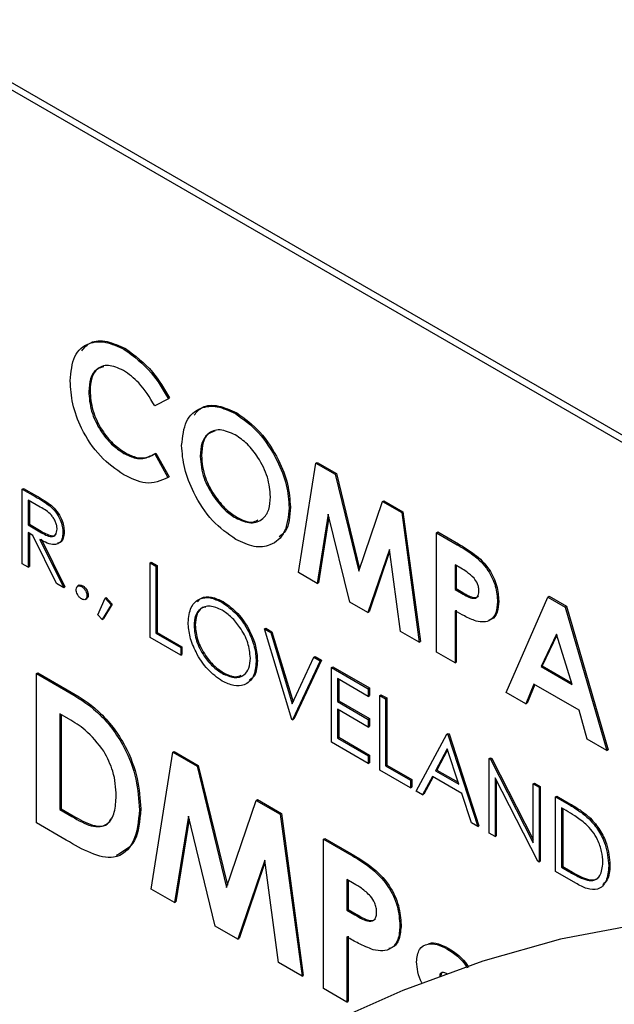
# Model space of a CAD drawing. Header units: inches. Extents: x 0.6 to 33.8, y 0 to 21.7.
# Tile 166 of 172: x 29.3303 to 29.415, y 18.3045 to 18.4446. Entities that reach past the tile are written whole.
import ezdxf

# ---------------------------------------------------------------- set-up
doc = ezdxf.new("R2010")
doc.units = ezdxf.units.IN
doc.header["$MEASUREMENT"] = 0

msp = doc.modelspace()

# ---------------------------------------------------------------- linework, layer by layer
at = {"color": 7, "linetype": 'Continuous'}
for p, q in [((29.49881, 18.33667), (29.11344, 18.55914)), ((29.49969, 18.33718), (29.11432, 18.55965)), ((29.34521, 18.39768), (29.34538, 18.39778)), ((29.34016, 18.39168), (29.34034, 18.39178)), ((29.35149, 18.39066), (29.34955, 18.38964)), ((29.35149, 18.39066), (29.35167, 18.39076)), ((29.36106, 18.38853), (29.36124, 18.38863)), ((29.34515, 18.38288), (29.34533, 18.38298)), ((29.34955, 18.38281), (29.34973, 18.38291)), ((29.34955, 18.38281), (29.35143, 18.37945)), ((29.34973, 18.38291), (29.35161, 18.37955)), ((29.35602, 18.38246), (29.3562, 18.38256)), ((29.37, 18.36592), (29.37249, 18.38149)), ((29.37249, 18.38149), (29.37266, 18.38159)), ((29.37249, 18.38149), (29.37523, 18.37991)), ((29.37266, 18.38159), (29.37541, 18.38001)), ((29.37523, 18.37991), (29.37541, 18.38001)), ((29.37523, 18.37991), (29.37859, 18.3661)), ((29.37541, 18.38001), (29.37871, 18.36645)), ((29.35143, 18.37945), (29.35161, 18.37955)), ((29.3307, 18.3778), (29.33088, 18.3779)), ((29.3307, 18.3778), (29.33255, 18.37674)), ((29.3307, 18.36717), (29.3307, 18.3778)), ((29.33088, 18.3779), (29.33272, 18.37684)), ((29.33255, 18.37674), (29.33272, 18.37684)), ((29.35784, 18.37686), (29.35801, 18.37697)), ((29.33326, 18.37524), (29.33153, 18.37623)), ((29.33153, 18.37623), (29.33153, 18.37269)), ((29.33171, 18.37613), (29.33171, 18.37279)), ((29.33463, 18.37539), (29.33481, 18.37549)), ((29.37859, 18.3661), (29.38198, 18.37601)), ((29.38198, 18.37601), (29.38216, 18.37611)), ((29.38198, 18.37601), (29.3847, 18.37444)), ((29.38216, 18.37611), (29.38487, 18.37455)), ((29.36868, 18.37513), (29.36886, 18.37524)), ((29.37425, 18.37421), (29.37268, 18.36437)), ((29.3773, 18.3617), (29.37425, 18.37421)), ((29.3847, 18.37444), (29.38487, 18.37455)), ((29.3847, 18.37444), (29.38719, 18.35599)), ((29.38487, 18.37455), (29.38736, 18.3561)), ((29.33153, 18.37269), (29.33171, 18.37279)), ((29.33153, 18.37269), (29.33321, 18.3717)), ((29.33171, 18.37279), (29.33339, 18.3718)), ((29.36107, 18.37369), (29.36125, 18.37379)), ((29.37435, 18.37381), (29.37286, 18.36447)), ((29.3322, 18.37121), (29.33153, 18.3716)), ((29.33153, 18.3716), (29.33153, 18.36669)), ((29.33171, 18.3715), (29.33171, 18.36679)), ((29.33558, 18.36435), (29.3322, 18.37121)), ((29.33321, 18.3717), (29.33339, 18.3718)), ((29.33649, 18.37162), (29.33666, 18.37172)), ((29.38964, 18.37159), (29.38982, 18.37169)), ((29.38964, 18.37159), (29.39259, 18.36988)), ((29.38964, 18.35458), (29.38964, 18.37159)), ((29.38982, 18.37169), (29.39277, 18.36999)), ((29.33322, 18.37062), (29.3366, 18.36376)), ((29.3334, 18.37072), (29.33678, 18.36386)), ((29.39259, 18.36988), (29.39277, 18.36999)), ((29.38294, 18.36919), (29.37987, 18.36022)), ((29.38298, 18.36889), (29.38005, 18.36032)), ((29.38451, 18.35754), (29.38294, 18.36919)), ((29.33153, 18.36669), (29.3307, 18.36717)), ((29.34888, 18.36731), (29.34906, 18.36741)), ((29.34888, 18.36731), (29.34971, 18.36683)), ((29.34888, 18.35667), (29.34888, 18.36731)), ((29.34906, 18.36741), (29.34988, 18.36693)), ((29.39312, 18.36653), (29.39229, 18.36701)), ((29.39229, 18.36701), (29.39229, 18.36352)), ((29.33153, 18.36669), (29.33171, 18.36679)), ((29.34971, 18.36683), (29.34988, 18.36693)), ((29.34971, 18.36683), (29.34971, 18.35729)), ((29.34988, 18.36693), (29.34988, 18.35739)), ((29.37268, 18.36437), (29.37, 18.36592)), ((29.39246, 18.36691), (29.39246, 18.36362)), ((29.3366, 18.36376), (29.33558, 18.36435)), ((29.37268, 18.36437), (29.37286, 18.36447)), ((29.3366, 18.36376), (29.33678, 18.36386)), ((29.3388, 18.3641), (29.33858, 18.36397)), ((29.33914, 18.36393), (29.33932, 18.36403)), ((29.39229, 18.36352), (29.39246, 18.36362)), ((29.39229, 18.36352), (29.39322, 18.36298)), ((29.39246, 18.36362), (29.3934, 18.36308)), ((29.39322, 18.36298), (29.3934, 18.36308)), ((29.33966, 18.36209), (29.33988, 18.36222)), ((29.33991, 18.3626), (29.34009, 18.3627)), ((29.34144, 18.35991), (29.34249, 18.36227)), ((29.34351, 18.36141), (29.34224, 18.35935)), ((29.34249, 18.36227), (29.34266, 18.36237)), ((29.34249, 18.36227), (29.34333, 18.36131)), ((29.34266, 18.36237), (29.34351, 18.36141)), ((29.34333, 18.36131), (29.34351, 18.36141)), ((29.35909, 18.36168), (29.35927, 18.36179)), ((29.37987, 18.36022), (29.3773, 18.3617)), ((29.39833, 18.36174), (29.39851, 18.36184)), ((29.39956, 18.34885), (29.40551, 18.36243)), ((29.40551, 18.36243), (29.40569, 18.36253)), ((29.40551, 18.36243), (29.40796, 18.36101)), ((29.40569, 18.36253), (29.40814, 18.36111)), ((29.34333, 18.36131), (29.34206, 18.35925)), ((29.37987, 18.36022), (29.38005, 18.36032)), ((29.39229, 18.36047), (29.39229, 18.35305)), ((29.39246, 18.36057), (29.39246, 18.35315)), ((29.40796, 18.36101), (29.40814, 18.36111)), ((29.40796, 18.36101), (29.41391, 18.34057)), ((29.40814, 18.36111), (29.41409, 18.34067)), ((29.34206, 18.35925), (29.34144, 18.35991)), ((29.34206, 18.35925), (29.34224, 18.35935)), ((29.34971, 18.35729), (29.34988, 18.35739)), ((29.34971, 18.35729), (29.35325, 18.35524)), ((29.34988, 18.35739), (29.35343, 18.35534)), ((29.35514, 18.35834), (29.35531, 18.35844)), ((29.36517, 18.3579), (29.36535, 18.358)), ((29.36517, 18.3579), (29.36606, 18.35739)), ((29.36907, 18.34502), (29.36517, 18.3579)), ((29.36535, 18.358), (29.36623, 18.35749)), ((29.36606, 18.35739), (29.36623, 18.35749)), ((29.36606, 18.35739), (29.36912, 18.34724)), ((29.36623, 18.35749), (29.36925, 18.34751)), ((29.38719, 18.35599), (29.38451, 18.35754)), ((29.35325, 18.35415), (29.34888, 18.35667)), ((29.38719, 18.35599), (29.38736, 18.3561)), ((29.40673, 18.35716), (29.40453, 18.35253)), ((29.40678, 18.35699), (29.4047, 18.35263)), ((29.40894, 18.34998), (29.40673, 18.35716)), ((29.35325, 18.35524), (29.35343, 18.35534)), ((29.35325, 18.35524), (29.35325, 18.35415)), ((29.35343, 18.35534), (29.35343, 18.35425)), ((29.39229, 18.35305), (29.38964, 18.35458)), ((29.35325, 18.35415), (29.35343, 18.35425)), ((29.36399, 18.35327), (29.36417, 18.35337)), ((29.36912, 18.34724), (29.37219, 18.35385)), ((29.37308, 18.35334), (29.36918, 18.34495)), ((29.37326, 18.35344), (29.36936, 18.34506)), ((29.37219, 18.35385), (29.37237, 18.35395)), ((29.37219, 18.35385), (29.37308, 18.35334)), ((29.37237, 18.35395), (29.37326, 18.35344)), ((29.37308, 18.35334), (29.37326, 18.35344)), ((29.39229, 18.35305), (29.39246, 18.35315)), ((29.33274, 18.35153), (29.33291, 18.35164)), ((29.33291, 18.35164), (29.33708, 18.34923)), ((29.35913, 18.35157), (29.35931, 18.35168)), ((29.37473, 18.35238), (29.37491, 18.35248)), ((29.37473, 18.35238), (29.37993, 18.34938)), ((29.37473, 18.34175), (29.37473, 18.35238)), ((29.37491, 18.35248), (29.3801, 18.34949)), ((29.40453, 18.35253), (29.4047, 18.35263)), ((29.40453, 18.35253), (29.40894, 18.34998)), ((29.4047, 18.35263), (29.40887, 18.35023)), ((29.33274, 18.35153), (29.3369, 18.34913)), ((29.33274, 18.33027), (29.33274, 18.35153)), ((29.37993, 18.34829), (29.37556, 18.35081)), ((29.37556, 18.35081), (29.37556, 18.34754)), ((29.37573, 18.35071), (29.37573, 18.34765)), ((29.3369, 18.34913), (29.33708, 18.34923)), ((29.37993, 18.34938), (29.3801, 18.34949)), ((29.37993, 18.34938), (29.37993, 18.34829)), ((29.3801, 18.34949), (29.3801, 18.3484)), ((29.40238, 18.34722), (29.39956, 18.34885)), ((29.40352, 18.35005), (29.40238, 18.34722)), ((29.40363, 18.34999), (29.40256, 18.34733)), ((29.40994, 18.34635), (29.40352, 18.35005)), ((29.37556, 18.34754), (29.37573, 18.34765)), ((29.37556, 18.34754), (29.37993, 18.34502)), ((29.37573, 18.34765), (29.3801, 18.34512)), ((29.37993, 18.34829), (29.3801, 18.3484)), ((29.38158, 18.34843), (29.38175, 18.34853)), ((29.38158, 18.34843), (29.3824, 18.34795)), ((29.38158, 18.3378), (29.38158, 18.34843)), ((29.38175, 18.34853), (29.38258, 18.34806)), ((29.3824, 18.34795), (29.38258, 18.34806)), ((29.3824, 18.34795), (29.3824, 18.33841)), ((29.38258, 18.34806), (29.38258, 18.33851)), ((29.37993, 18.34393), (29.37556, 18.34645)), ((29.37556, 18.34645), (29.37556, 18.34236)), ((29.37573, 18.34635), (29.37573, 18.34247)), ((29.40238, 18.34722), (29.40256, 18.34733)), ((29.41109, 18.3422), (29.40994, 18.34635)), ((29.3373, 18.34508), (29.33604, 18.34581)), ((29.33604, 18.34581), (29.33604, 18.33218)), ((29.33622, 18.34571), (29.33622, 18.33228)), ((29.36918, 18.34495), (29.36907, 18.34502)), ((29.36918, 18.34495), (29.36936, 18.34506)), ((29.37993, 18.34502), (29.3801, 18.34512)), ((29.37993, 18.34502), (29.37993, 18.34393)), ((29.3801, 18.34512), (29.3801, 18.34403)), ((29.37993, 18.34393), (29.3801, 18.34403)), ((29.37556, 18.34236), (29.37573, 18.34247)), ((29.37556, 18.34236), (29.37993, 18.33984)), ((29.37573, 18.34247), (29.3801, 18.33994)), ((29.38677, 18.3348), (29.39114, 18.34291)), ((29.39114, 18.34291), (29.39132, 18.34301)), ((29.39114, 18.34291), (29.39126, 18.34284)), ((29.39126, 18.34284), (29.39143, 18.34294)), ((29.39126, 18.34284), (29.39551, 18.32976)), ((29.39132, 18.34301), (29.39143, 18.34294)), ((29.39143, 18.34294), (29.39568, 18.32986)), ((29.41391, 18.34057), (29.41109, 18.3422)), ((29.35214, 18.34033), (29.35231, 18.34044)), ((29.35231, 18.34044), (29.35574, 18.33846)), ((29.37993, 18.33875), (29.37473, 18.34175)), ((29.39119, 18.34081), (29.38952, 18.33771)), ((29.39123, 18.34067), (29.3897, 18.33781)), ((29.39281, 18.33581), (29.39119, 18.34081)), ((29.41391, 18.34057), (29.41409, 18.34067)), ((29.34903, 18.32087), (29.35214, 18.34033)), ((29.35214, 18.34033), (29.35557, 18.33835)), ((29.37993, 18.33984), (29.3801, 18.33994)), ((29.37993, 18.33984), (29.37993, 18.33875)), ((29.3801, 18.33994), (29.3801, 18.33885)), ((29.39716, 18.33944), (29.39734, 18.33954)), ((29.39716, 18.3288), (29.39716, 18.33944)), ((29.39716, 18.33944), (29.39733, 18.33934)), ((29.39733, 18.33934), (29.39751, 18.33944)), ((29.39733, 18.33934), (29.40342, 18.32746)), ((29.39734, 18.33954), (29.39751, 18.33944)), ((29.39751, 18.33944), (29.40342, 18.3279)), ((29.35557, 18.33835), (29.35574, 18.33846)), ((29.35557, 18.33835), (29.35977, 18.3211)), ((29.35574, 18.33846), (29.35989, 18.32144)), ((29.37993, 18.33875), (29.3801, 18.33885)), ((29.38595, 18.33528), (29.38158, 18.3378)), ((29.3824, 18.33841), (29.38258, 18.33851)), ((29.3824, 18.33841), (29.38595, 18.33637)), ((29.38258, 18.33851), (29.38612, 18.33647)), ((29.38952, 18.33771), (29.3897, 18.33781)), ((29.38952, 18.33771), (29.39281, 18.33581)), ((29.3897, 18.33781), (29.39273, 18.33606)), ((29.38595, 18.33637), (29.38612, 18.33647)), ((29.38595, 18.33637), (29.38595, 18.33528)), ((29.38612, 18.33647), (29.38612, 18.33538)), ((29.38907, 18.33688), (29.38767, 18.33428)), ((29.38917, 18.33683), (29.38785, 18.33438)), ((29.39325, 18.33447), (29.38907, 18.33688)), ((29.40405, 18.32482), (29.39799, 18.33668)), ((29.39799, 18.33668), (29.39799, 18.32833)), ((29.39816, 18.33633), (29.39816, 18.32843)), ((29.38595, 18.33528), (29.38612, 18.33538)), ((29.38767, 18.33428), (29.38677, 18.3348)), ((29.40342, 18.33582), (29.40359, 18.33593)), ((29.40342, 18.32746), (29.40342, 18.33582)), ((29.40342, 18.33582), (29.40424, 18.33535)), ((29.40359, 18.33593), (29.40442, 18.33545)), ((29.40424, 18.33535), (29.40442, 18.33545)), ((29.40424, 18.33535), (29.40424, 18.32471)), ((29.40442, 18.33545), (29.40442, 18.32482)), ((29.35977, 18.3211), (29.364, 18.33349)), ((29.364, 18.33349), (29.36418, 18.33359)), ((29.364, 18.33349), (29.3674, 18.33152)), ((29.36418, 18.33359), (29.36757, 18.33163)), ((29.38767, 18.33428), (29.38785, 18.33438)), ((29.39461, 18.33028), (29.39325, 18.33447)), ((29.4066, 18.33398), (29.40678, 18.33409)), ((29.4066, 18.32335), (29.4066, 18.33398)), ((29.4066, 18.33398), (29.40846, 18.33291)), ((29.40678, 18.33409), (29.40864, 18.33301)), ((29.33604, 18.33218), (29.33622, 18.33228)), ((29.33604, 18.33218), (29.33777, 18.33118)), ((29.33622, 18.33228), (29.33795, 18.33128)), ((29.34737, 18.33215), (29.34755, 18.33226)), ((29.40808, 18.33204), (29.40743, 18.33242)), ((29.40743, 18.33242), (29.40743, 18.32397)), ((29.40761, 18.33231), (29.40761, 18.32407)), ((29.40846, 18.33291), (29.40864, 18.33301)), ((29.33777, 18.33118), (29.33795, 18.33128)), ((29.35434, 18.33123), (29.35238, 18.31893)), ((29.35444, 18.33083), (29.35255, 18.31903)), ((29.35815, 18.3156), (29.35434, 18.33123)), ((29.3674, 18.33152), (29.36757, 18.33163)), ((29.3674, 18.33152), (29.37051, 18.30846)), ((29.36757, 18.33163), (29.37069, 18.30857)), ((29.41138, 18.33084), (29.41156, 18.33094)), ((29.33696, 18.32783), (29.33274, 18.33027)), ((29.39551, 18.32976), (29.39461, 18.33028)), ((29.39551, 18.32976), (29.39568, 18.32986)), ((29.37358, 18.32796), (29.37376, 18.32806)), ((29.37358, 18.32796), (29.37727, 18.32583)), ((29.37358, 18.30669), (29.37358, 18.32796)), ((29.37376, 18.32806), (29.37744, 18.32593)), ((29.39799, 18.32833), (29.39716, 18.3288)), ((29.39799, 18.32833), (29.39816, 18.32843)), ((29.3652, 18.32496), (29.36137, 18.31374)), ((29.36716, 18.31039), (29.3652, 18.32496)), ((29.37727, 18.32583), (29.37744, 18.32593)), ((29.36524, 18.32466), (29.36155, 18.31384)), ((29.40424, 18.32471), (29.40405, 18.32482)), ((29.40424, 18.32471), (29.40442, 18.32482)), ((29.40743, 18.32397), (29.40761, 18.32407)), ((29.40743, 18.32397), (29.40849, 18.32336)), ((29.40761, 18.32407), (29.40866, 18.32346)), ((29.41416, 18.32417), (29.41433, 18.32427)), ((29.37792, 18.32163), (29.37688, 18.32223)), ((29.37688, 18.32223), (29.37688, 18.31787)), ((29.40946, 18.3217), (29.4066, 18.32335)), ((29.40849, 18.32336), (29.40866, 18.32346)), ((29.41112, 18.32211), (29.41129, 18.32221)), ((29.35238, 18.31893), (29.34903, 18.32087)), ((29.37706, 18.32213), (29.37706, 18.31797)), ((29.35238, 18.31893), (29.35255, 18.31903)), ((29.37688, 18.31787), (29.37706, 18.31797)), ((29.37706, 18.31797), (29.37823, 18.3173)), ((29.37688, 18.31787), (29.37805, 18.31719)), ((29.37805, 18.31719), (29.37823, 18.3173)), ((29.36137, 18.31374), (29.35815, 18.3156)), ((29.38444, 18.31565), (29.38462, 18.31575)), ((29.36137, 18.31374), (29.36155, 18.31384)), ((29.37688, 18.31405), (29.37688, 18.30478)), ((29.37706, 18.31415), (29.37706, 18.30489)), ((29.39114, 18.31237), (29.39132, 18.31247)), ((29.37051, 18.30846), (29.36716, 18.31039)), ((29.37051, 18.30846), (29.37069, 18.30857)), ((29.39011, 18.30847), (29.39028, 18.30857)), ((29.39037, 18.30891), (29.39028, 18.30857)), ((29.37688, 18.30478), (29.37358, 18.30669)), ((29.37688, 18.30478), (29.37706, 18.30489))]:
    msp.add_line(p, q, dxfattribs=at)
at = {"color": 7, "linetype": 'Continuous', "flags": 128}
msp.add_lwpolyline([(29.3742, 18.30168), (29.36521, 18.29672), (29.35868, 18.29201), (29.3552, 18.28796), (29.35507, 18.28493), (29.35831, 18.28318), (29.36463, 18.28289), (29.37347, 18.28407), (29.38403, 18.28661), (29.39539, 18.29029), (29.40654, 18.29479), (29.41647, 18.2997), (29.42432, 18.30459), (29.42938, 18.30903), (29.4312, 18.31261), (29.42963, 18.31502), (29.42479, 18.31605), (29.41713, 18.3156), (29.40732, 18.31372), (29.39623, 18.31058), (29.38486, 18.30644), (29.3742, 18.30168)], dxfattribs=at)
at = {"color": 7, "linetype": 'Continuous'}
for points, knots in [([(29.33752, 18.3932), (29.33763, 18.39445), (29.33787, 18.39696), (29.33996, 18.39869), (29.34253, 18.39892), (29.34431, 18.39809), (29.34521, 18.39768)], [0, 0, 0, 0, 0.279811, 0.559029, 0.779559, 1, 1, 1, 1]), ([(29.33918, 18.39749), (29.33956, 18.39793), (29.34044, 18.39894), (29.34273, 18.39899), (29.3445, 18.39818), (29.34538, 18.39778)], [0, 0, 0, 0, 0.277136, 0.638641, 1, 1, 1, 1]), ([(29.34521, 18.39768), (29.34656, 18.39669), (29.34898, 18.39492), (29.35072, 18.39196), (29.35149, 18.39066)], [0, 0, 0, 0, 0.559027, 1, 1, 1, 1]), ([(29.34538, 18.39778), (29.34674, 18.39679), (29.34916, 18.39502), (29.3509, 18.39207), (29.35167, 18.39076)], [0, 0, 0, 0, 0.559027, 1, 1, 1, 1]), ([(29.3451, 18.39468), (29.34436, 18.39501), (29.34288, 18.39567), (29.34126, 18.39499), (29.3403, 18.39362), (29.34021, 18.39233), (29.34016, 18.39168)], [0, 0, 0, 0, 0.279531, 0.559156, 0.779443, 1, 1, 1, 1]), ([(29.34232, 18.3952), (29.342, 18.39512), (29.34121, 18.39494), (29.34049, 18.39369), (29.34039, 18.39242), (29.34034, 18.39178)], [0, 0, 0, 0, 0.248161, 0.623851, 1, 1, 1, 1]), ([(29.34955, 18.38964), (29.34884, 18.39082), (29.34757, 18.39293), (29.34586, 18.39415), (29.3451, 18.39468)], [0, 0, 0, 0, 0.560031, 1, 1, 1, 1]), ([(29.34516, 18.37982), (29.34402, 18.38061), (29.34172, 18.3822), (29.33914, 18.38611), (29.33771, 18.38997), (29.33758, 18.39212), (29.33752, 18.3932)], [0, 0, 0, 0, 0.279829, 0.559129, 0.779366, 1, 1, 1, 1]), ([(29.34016, 18.39168), (29.34023, 18.39077), (29.34037, 18.38895), (29.34168, 18.38619), (29.34338, 18.38408), (29.34456, 18.38328), (29.34515, 18.38288)], [0, 0, 0, 0, 0.280046, 0.55923, 0.779527, 1, 1, 1, 1]), ([(29.34034, 18.39178), (29.34041, 18.39087), (29.34055, 18.38906), (29.34186, 18.3863), (29.34356, 18.38418), (29.34474, 18.38338), (29.34533, 18.38298)], [0, 0, 0, 0, 0.280046, 0.55923, 0.779527, 1, 1, 1, 1]), ([(29.35338, 18.38402), (29.35352, 18.38525), (29.35379, 18.38771), (29.35585, 18.38946), (29.35839, 18.38976), (29.36017, 18.38894), (29.36106, 18.38853)], [0, 0, 0, 0, 0.279638, 0.559214, 0.779667, 1, 1, 1, 1]), ([(29.35515, 18.38832), (29.3555, 18.38874), (29.35636, 18.38973), (29.35859, 18.38983), (29.36035, 18.38903), (29.36124, 18.38863)], [0, 0, 0, 0, 0.266479, 0.63334, 1, 1, 1, 1]), ([(29.36106, 18.38853), (29.36219, 18.38771), (29.36447, 18.38607), (29.36694, 18.38216), (29.36846, 18.37835), (29.36861, 18.37621), (29.36868, 18.37513)], [0, 0, 0, 0, 0.279367, 0.559189, 0.779515, 1, 1, 1, 1]), ([(29.36124, 18.38863), (29.36237, 18.38781), (29.36464, 18.38617), (29.36712, 18.38227), (29.36864, 18.37846), (29.36878, 18.37631), (29.36886, 18.37524)], [0, 0, 0, 0, 0.279367, 0.559189, 0.779515, 1, 1, 1, 1]), ([(29.36102, 18.3855), (29.36027, 18.38583), (29.35877, 18.3865), (29.35711, 18.38584), (29.35615, 18.38442), (29.35607, 18.38311), (29.35602, 18.38246)], [0, 0, 0, 0, 0.279587, 0.559106, 0.779351, 1, 1, 1, 1]), ([(29.35816, 18.38602), (29.35785, 18.38595), (29.35706, 18.38577), (29.35634, 18.38449), (29.35625, 18.3832), (29.3562, 18.38256)], [0, 0, 0, 0, 0.242255, 0.62078, 1, 1, 1, 1]), ([(29.36603, 18.3767), (29.36595, 18.37761), (29.36579, 18.37944), (29.36443, 18.38215), (29.36278, 18.3843), (29.36161, 18.3851), (29.36102, 18.3855)], [0, 0, 0, 0, 0.279749, 0.559458, 0.779663, 1, 1, 1, 1]), ([(29.36108, 18.37063), (29.35994, 18.37143), (29.35765, 18.37304), (29.35515, 18.37696), (29.35362, 18.38078), (29.35346, 18.38294), (29.35338, 18.38402)], [0, 0, 0, 0, 0.279624, 0.55918, 0.779559, 1, 1, 1, 1]), ([(29.34515, 18.38288), (29.34573, 18.3826), (29.34667, 18.38213), (29.34787, 18.38212), (29.34876, 18.38237), (29.34929, 18.38266), (29.34955, 18.38281)], [0, 0, 0, 0, 0.339413, 0.559372, 0.779616, 1, 1, 1, 1]), ([(29.34533, 18.38298), (29.3459, 18.3827), (29.34685, 18.38223), (29.34805, 18.38222), (29.34894, 18.38247), (29.34947, 18.38277), (29.34973, 18.38291)], [0, 0, 0, 0, 0.339413, 0.559372, 0.779616, 1, 1, 1, 1]), ([(29.35602, 18.38246), (29.35611, 18.38141), (29.35627, 18.37955), (29.35736, 18.37769), (29.35784, 18.37686)], [0, 0, 0, 0, 0.559408, 1, 1, 1, 1]), ([(29.3562, 18.38256), (29.35629, 18.38152), (29.35644, 18.37965), (29.35753, 18.37779), (29.35801, 18.37697)], [0, 0, 0, 0, 0.559408, 1, 1, 1, 1]), ([(29.35143, 18.37945), (29.35042, 18.37898), (29.34862, 18.37815), (29.34622, 18.37931), (29.34516, 18.37982)], [0, 0, 0, 0, 0.559814, 1, 1, 1, 1]), ([(29.33272, 18.37684), (29.33311, 18.37661), (29.33381, 18.37621), (29.3345, 18.37571), (29.33481, 18.37549)], [0, 0, 0, 0, 0.56024, 1, 1, 1, 1]), ([(29.35784, 18.37686), (29.35839, 18.37612), (29.35938, 18.3748), (29.36055, 18.37403), (29.36107, 18.37369)], [0, 0, 0, 0, 0.55937, 1, 1, 1, 1]), ([(29.35801, 18.37697), (29.35857, 18.37622), (29.35955, 18.3749), (29.36073, 18.37413), (29.36125, 18.37379)], [0, 0, 0, 0, 0.55937, 1, 1, 1, 1]), ([(29.33255, 18.37674), (29.33294, 18.37651), (29.33363, 18.37611), (29.33433, 18.37561), (29.33463, 18.37539)], [0, 0, 0, 0, 0.56024, 1, 1, 1, 1]), ([(29.33481, 18.37549), (29.3351, 18.37521), (29.33567, 18.37466), (29.33628, 18.37359), (29.33662, 18.37257), (29.33665, 18.372), (29.33666, 18.37172)], [0, 0, 0, 0, 0.279797, 0.5595, 0.779626, 1, 1, 1, 1]), ([(29.36107, 18.37369), (29.36181, 18.37336), (29.3633, 18.37271), (29.36492, 18.37339), (29.3659, 18.37476), (29.36599, 18.37605), (29.36603, 18.3767)], [0, 0, 0, 0, 0.279464, 0.559182, 0.77947, 1, 1, 1, 1]), ([(29.33566, 18.3721), (29.33565, 18.37226), (29.33563, 18.37258), (29.33545, 18.37311), (29.33519, 18.37362), (29.33451, 18.37453), (29.33381, 18.37492), (29.33326, 18.37524)], [0, 0, 0, 0, 0.125307, 0.250617, 0.375954, 0.501281, 1, 1, 1, 1]), ([(29.33463, 18.37539), (29.33492, 18.37511), (29.3355, 18.37455), (29.33611, 18.37349), (29.33644, 18.37247), (29.33647, 18.3719), (29.33649, 18.37162)], [0, 0, 0, 0, 0.279797, 0.5595, 0.779626, 1, 1, 1, 1]), ([(29.36868, 18.37513), (29.36855, 18.3739), (29.3683, 18.37143), (29.36624, 18.36972), (29.36374, 18.36936), (29.36197, 18.37021), (29.36108, 18.37063)], [0, 0, 0, 0, 0.279669, 0.559362, 0.779622, 1, 1, 1, 1]), ([(29.36886, 18.37524), (29.36878, 18.37393), (29.36868, 18.37205), (29.3676, 18.37125), (29.36727, 18.37101)], [0, 0, 0, 0, 0.692556, 1, 1, 1, 1]), ([(29.36125, 18.37379), (29.36201, 18.37341), (29.36316, 18.37285), (29.36397, 18.37326), (29.36424, 18.3734)], [0, 0, 0, 0, 0.6689947, 1, 1, 1, 1]), ([(29.33321, 18.3717), (29.33378, 18.37138), (29.33449, 18.37097), (29.33519, 18.37109), (29.33555, 18.37136), (29.33562, 18.3718), (29.33566, 18.3721)], [0, 0, 0, 0, 0.499827, 0.625498, 0.751208, 1, 1, 1, 1]), ([(29.33649, 18.37162), (29.33646, 18.3713), (29.33641, 18.37065), (29.33596, 18.37002), (29.33492, 18.36973), (29.33392, 18.37025), (29.33322, 18.37062)], [0, 0, 0, 0, 0.18712, 0.373979, 0.560911, 1, 1, 1, 1]), ([(29.33339, 18.3718), (29.33395, 18.37148), (29.33465, 18.37109), (29.33534, 18.37117), (29.33548, 18.37131), (29.33554, 18.37136)], [0, 0, 0, 0, 0.699875, 0.875843, 1, 1, 1, 1]), ([(29.33666, 18.37172), (29.33664, 18.3714), (29.33659, 18.37076), (29.33622, 18.37018), (29.33585, 18.37011), (29.33572, 18.37008)], [0, 0, 0, 0, 0.394782, 0.789012, 1, 1, 1, 1]), ([(29.39259, 18.36988), (29.39335, 18.36944), (29.39487, 18.36855), (29.39697, 18.36654), (29.39818, 18.36391), (29.39828, 18.36246), (29.39833, 18.36174)], [0, 0, 0, 0, 0.281822, 0.5602, 0.779681, 1, 1, 1, 1]), ([(29.39277, 18.36999), (29.39353, 18.36954), (29.39504, 18.36865), (29.39715, 18.36665), (29.39835, 18.36401), (29.39846, 18.36257), (29.39851, 18.36184)], [0, 0, 0, 0, 0.281822, 0.5602, 0.779681, 1, 1, 1, 1]), ([(29.39499, 18.36511), (29.39465, 18.36543), (29.39404, 18.366), (29.3934, 18.36637), (29.39312, 18.36653)], [0, 0, 0, 0, 0.558526, 1, 1, 1, 1]), ([(29.39569, 18.36327), (29.39568, 18.36344), (29.39566, 18.36377), (29.39547, 18.36443), (29.39517, 18.36485), (29.39499, 18.36511)], [0, 0, 0, 0, 0.281139, 0.561695, 1, 1, 1, 1]), ([(29.33838, 18.36349), (29.33839, 18.36361), (29.33842, 18.36386), (29.33862, 18.36403), (29.33888, 18.36406), (29.33905, 18.36397), (29.33914, 18.36393)], [0, 0, 0, 0, 0.279576, 0.559284, 0.779552, 1, 1, 1, 1]), ([(29.33914, 18.36216), (29.33903, 18.36224), (29.3388, 18.3624), (29.33855, 18.36279), (29.3384, 18.36317), (29.33838, 18.36338), (29.33838, 18.36349)], [0, 0, 0, 0, 0.279581, 0.559143, 0.779575, 1, 1, 1, 1]), ([(29.33879, 18.36408), (29.3388, 18.36409), (29.33887, 18.36416), (29.33906, 18.36415), (29.33923, 18.36407), (29.33932, 18.36403)], [0, 0, 0, 0, 0.116538, 0.55809, 1, 1, 1, 1]), ([(29.33914, 18.36393), (29.33926, 18.36385), (29.33948, 18.36369), (29.33973, 18.3633), (29.33989, 18.36292), (29.3399, 18.36271), (29.33991, 18.3626)], [0, 0, 0, 0, 0.279602, 0.559212, 0.779475, 1, 1, 1, 1]), ([(29.33932, 18.36403), (29.33943, 18.36395), (29.33966, 18.36379), (29.33991, 18.36341), (29.34007, 18.36303), (29.34008, 18.36281), (29.34009, 18.3627)], [0, 0, 0, 0, 0.279602, 0.559212, 0.779475, 1, 1, 1, 1]), ([(29.39322, 18.36298), (29.39379, 18.36263), (29.39449, 18.3622), (29.39522, 18.36226), (29.39549, 18.36246), (29.39566, 18.36281), (29.39568, 18.36312), (29.39569, 18.36327)], [0, 0, 0, 0, 0.499356, 0.624541, 0.749689, 0.874793, 1, 1, 1, 1]), ([(29.3934, 18.36308), (29.39396, 18.36274), (29.39466, 18.36232), (29.39538, 18.36235), (29.39554, 18.36249), (29.39561, 18.36256)], [0, 0, 0, 0, 0.684722, 0.856376, 1, 1, 1, 1]), ([(29.33991, 18.3626), (29.3399, 18.36248), (29.33987, 18.36223), (29.33966, 18.36207), (29.33941, 18.36203), (29.33923, 18.36212), (29.33914, 18.36216)], [0, 0, 0, 0, 0.279469, 0.559358, 0.779674, 1, 1, 1, 1]), ([(29.34009, 18.3627), (29.34008, 18.36258), (29.34006, 18.36235), (29.33991, 18.36226), (29.33985, 18.36222)], [0, 0, 0, 0, 0.554441, 1, 1, 1, 1]), ([(29.35431, 18.35881), (29.3544, 18.35958), (29.35457, 18.36112), (29.35583, 18.36226), (29.35742, 18.36246), (29.35853, 18.36194), (29.35909, 18.36168)], [0, 0, 0, 0, 0.279731, 0.559327, 0.77968, 1, 1, 1, 1]), ([(29.35563, 18.36173), (29.3558, 18.36193), (29.35628, 18.36249), (29.35761, 18.36253), (29.35872, 18.36204), (29.35927, 18.36179)], [0, 0, 0, 0, 0.218547, 0.609304, 1, 1, 1, 1]), ([(29.35909, 18.36168), (29.35981, 18.36118), (29.36126, 18.36017), (29.36287, 18.35773), (29.36385, 18.35531), (29.36394, 18.35395), (29.36399, 18.35327)], [0, 0, 0, 0, 0.279767, 0.559358, 0.779571, 1, 1, 1, 1]), ([(29.35927, 18.36179), (29.35999, 18.36128), (29.36143, 18.36027), (29.36305, 18.35783), (29.36402, 18.35542), (29.36412, 18.35406), (29.36417, 18.35337)], [0, 0, 0, 0, 0.279767, 0.559358, 0.779571, 1, 1, 1, 1]), ([(29.39833, 18.36174), (29.39829, 18.36118), (29.39822, 18.36007), (29.39743, 18.35912), (29.3964, 18.3588), (29.39566, 18.35893), (29.39529, 18.35899)], [0, 0, 0, 0, 0.279944, 0.559251, 0.779542, 1, 1, 1, 1]), ([(29.39851, 18.36184), (29.39847, 18.36129), (29.39838, 18.36019), (29.39777, 18.35932), (29.39724, 18.35919), (29.39711, 18.35915)], [0, 0, 0, 0, 0.432432, 0.86388, 1, 1, 1, 1]), ([(29.35913, 18.36057), (29.35855, 18.36082), (29.35739, 18.36132), (29.35606, 18.3609), (29.35526, 18.35985), (29.35518, 18.35884), (29.35514, 18.35834)], [0, 0, 0, 0, 0.279627, 0.55935, 0.77963, 1, 1, 1, 1]), ([(29.35682, 18.36099), (29.35661, 18.36096), (29.35602, 18.36085), (29.35545, 18.35993), (29.35536, 18.35893), (29.35531, 18.35844)], [0, 0, 0, 0, 0.214139, 0.60699, 1, 1, 1, 1]), ([(29.36316, 18.35375), (29.36309, 18.35447), (29.36295, 18.3559), (29.36183, 18.35801), (29.3605, 18.35962), (29.35959, 18.36025), (29.35913, 18.36057)], [0, 0, 0, 0, 0.279468, 0.5588703, 0.7795158, 1, 1, 1, 1]), ([(29.39529, 18.35899), (29.39473, 18.35922), (29.39373, 18.35963), (29.39273, 18.36021), (29.39229, 18.36047)], [0, 0, 0, 0, 0.5596066, 1, 1, 1, 1]), ([(29.35916, 18.35046), (29.35845, 18.35097), (29.35702, 18.35197), (29.35544, 18.35439), (29.35446, 18.35678), (29.35436, 18.35813), (29.35431, 18.35881)], [0, 0, 0, 0, 0.2796633, 0.5593539, 0.7796364, 1, 1, 1, 1]), ([(29.35514, 18.35834), (29.35521, 18.35762), (29.35535, 18.3562), (29.35646, 18.35412), (29.35777, 18.35249), (29.35868, 18.35188), (29.35913, 18.35157)], [0, 0, 0, 0, 0.279416, 0.559077, 0.779478, 1, 1, 1, 1]), ([(29.35531, 18.35844), (29.35538, 18.35773), (29.35553, 18.3563), (29.35664, 18.35422), (29.35794, 18.35259), (29.35885, 18.35198), (29.35931, 18.35168)], [0, 0, 0, 0, 0.279416, 0.559077, 0.779478, 1, 1, 1, 1]), ([(29.35913, 18.35157), (29.35972, 18.35131), (29.36089, 18.35079), (29.36224, 18.35117), (29.36304, 18.35223), (29.36312, 18.35324), (29.36316, 18.35375)], [0, 0, 0, 0, 0.27983, 0.559389, 0.779654, 1, 1, 1, 1]), ([(29.36399, 18.35327), (29.36391, 18.35249), (29.36375, 18.35094), (29.36244, 18.34986), (29.36085, 18.34966), (29.35973, 18.3502), (29.35916, 18.35046)], [0, 0, 0, 0, 0.2796304, 0.5593429, 0.7795972, 1, 1, 1, 1]), ([(29.36417, 18.35337), (29.36411, 18.35256), (29.36403, 18.3513), (29.36329, 18.35078), (29.36303, 18.3506)], [0, 0, 0, 0, 0.649723, 1, 1, 1, 1]), ([(29.35931, 18.35168), (29.35991, 18.35138), (29.36087, 18.35091), (29.36159, 18.3512), (29.36186, 18.35131)], [0, 0, 0, 0, 0.6259094, 1, 1, 1, 1]), ([(29.3369, 18.34913), (29.33843, 18.34823), (29.34146, 18.34646), (29.34523, 18.34157), (29.3471, 18.33642), (29.34728, 18.33358), (29.34737, 18.33215)], [0, 0, 0, 0, 0.281479, 0.558724, 0.779167, 1, 1, 1, 1]), ([(29.33708, 18.34923), (29.33861, 18.34834), (29.34164, 18.34656), (29.34541, 18.34167), (29.34728, 18.33653), (29.34746, 18.33368), (29.34755, 18.33226)], [0, 0, 0, 0, 0.281479, 0.558724, 0.779167, 1, 1, 1, 1]), ([(29.34233, 18.34047), (29.34146, 18.34157), (29.3399, 18.34354), (29.3381, 18.34461), (29.3373, 18.34508)], [0, 0, 0, 0, 0.557302, 1, 1, 1, 1]), ([(29.34407, 18.33413), (29.34401, 18.33529), (29.3439, 18.33735), (29.34281, 18.33952), (29.34233, 18.34047)], [0, 0, 0, 0, 0.5603, 1, 1, 1, 1]), ([(29.33777, 18.33118), (29.3387, 18.33064), (29.34053, 18.32958), (29.34288, 18.3298), (29.34394, 18.33171), (29.34403, 18.33332), (29.34407, 18.33413)], [0, 0, 0, 0, 0.281796, 0.55844, 0.778854, 1, 1, 1, 1]), ([(29.34737, 18.33215), (29.34722, 18.33054), (29.34692, 18.32731), (29.34417, 18.32491), (29.34044, 18.32581), (29.33813, 18.32715), (29.33696, 18.32783)], [0, 0, 0, 0, 0.280256, 0.558957, 0.778322, 1, 1, 1, 1]), ([(29.34755, 18.33226), (29.34743, 18.33058), (29.34718, 18.32732), (29.34506, 18.32619), (29.34404, 18.32564)], [0, 0, 0, 0, 0.515882, 1, 1, 1, 1]), ([(29.41091, 18.33011), (29.41038, 18.33052), (29.40944, 18.33125), (29.40849, 18.3318), (29.40808, 18.33204)], [0, 0, 0, 0, 0.559542, 1, 1, 1, 1]), ([(29.40846, 18.33291), (29.40901, 18.33259), (29.41, 18.33202), (29.41096, 18.3312), (29.41138, 18.33084)], [0, 0, 0, 0, 0.560445, 1, 1, 1, 1]), ([(29.40864, 18.33301), (29.40919, 18.33269), (29.41018, 18.33212), (29.41114, 18.3313), (29.41156, 18.33094)], [0, 0, 0, 0, 0.560445, 1, 1, 1, 1]), ([(29.33795, 18.33128), (29.33886, 18.33076), (29.34066, 18.32974), (29.34276, 18.3297), (29.34324, 18.33066), (29.34334, 18.33087)], [0, 0, 0, 0, 0.441741, 0.875405, 1, 1, 1, 1]), ([(29.41138, 18.33084), (29.41185, 18.33031), (29.41279, 18.32924), (29.41393, 18.32679), (29.41407, 18.32517), (29.41416, 18.32417)], [0, 0, 0, 0, 0.280264, 0.560715, 1, 1, 1, 1]), ([(29.41156, 18.33094), (29.41203, 18.33041), (29.41297, 18.32934), (29.4141, 18.32689), (29.41425, 18.32527), (29.41433, 18.32427)], [0, 0, 0, 0, 0.280264, 0.560715, 1, 1, 1, 1]), ([(29.41333, 18.32465), (29.4133, 18.32517), (29.41324, 18.32619), (29.41267, 18.32778), (29.41186, 18.32914), (29.41122, 18.32979), (29.41091, 18.33011)], [0, 0, 0, 0, 0.280178, 0.559765, 0.779797, 1, 1, 1, 1]), ([(29.37727, 18.32583), (29.37822, 18.32527), (29.38011, 18.32416), (29.38274, 18.32165), (29.38425, 18.31836), (29.38437, 18.31655), (29.38444, 18.31565)], [0, 0, 0, 0, 0.2818219, 0.5601999, 0.779681, 1, 1, 1, 1]), ([(29.37744, 18.32593), (29.3784, 18.32537), (29.38029, 18.32426), (29.38291, 18.32175), (29.38442, 18.31846), (29.38455, 18.31665), (29.38462, 18.31575)], [0, 0, 0, 0, 0.2818219, 0.5601999, 0.779681, 1, 1, 1, 1]), ([(29.41416, 18.32417), (29.41409, 18.32341), (29.41396, 18.3219), (29.41276, 18.32068), (29.41109, 18.32082), (29.41, 18.32141), (29.40946, 18.3217)], [0, 0, 0, 0, 0.280124, 0.559248, 0.778837, 1, 1, 1, 1]), ([(29.41112, 18.32211), (29.41148, 18.32208), (29.41222, 18.32203), (29.41315, 18.32284), (29.41326, 18.32396), (29.41333, 18.32465)], [0, 0, 0, 0, 0.280536, 0.561015, 1, 1, 1, 1]), ([(29.41433, 18.32427), (29.4143, 18.32347), (29.41424, 18.32224), (29.41354, 18.32171), (29.4133, 18.32152)], [0, 0, 0, 0, 0.653898, 1, 1, 1, 1]), ([(29.40849, 18.32336), (29.40898, 18.32307), (29.40987, 18.32255), (29.41074, 18.32224), (29.41112, 18.32211)], [0, 0, 0, 0, 0.560426, 1, 1, 1, 1]), ([(29.40866, 18.32346), (29.40916, 18.32317), (29.41004, 18.32266), (29.41091, 18.32234), (29.41129, 18.32221)], [0, 0, 0, 0, 0.560426, 1, 1, 1, 1]), ([(29.41129, 18.32221), (29.41168, 18.32216), (29.41225, 18.32208), (29.4126, 18.32245), (29.41271, 18.32257)], [0, 0, 0, 0, 0.670761, 1, 1, 1, 1]), ([(29.38027, 18.31986), (29.37984, 18.32026), (29.37908, 18.32097), (29.37828, 18.32143), (29.37792, 18.32163)], [0, 0, 0, 0, 0.558526, 1, 1, 1, 1]), ([(29.38113, 18.31756), (29.38112, 18.31777), (29.3811, 18.31818), (29.38086, 18.31901), (29.38049, 18.31954), (29.38027, 18.31986)], [0, 0, 0, 0, 0.281139, 0.561695, 1, 1, 1, 1]), ([(29.37805, 18.31719), (29.37876, 18.31676), (29.37964, 18.31623), (29.38055, 18.3163), (29.38089, 18.31655), (29.3811, 18.31698), (29.38112, 18.31737), (29.38113, 18.31756)], [0, 0, 0, 0, 0.499356, 0.624541, 0.749689, 0.874793, 1, 1, 1, 1]), ([(29.37823, 18.3173), (29.37893, 18.31687), (29.37981, 18.31634), (29.38071, 18.31639), (29.3809, 18.31656), (29.38099, 18.31664)], [0, 0, 0, 0, 0.684726, 0.856381, 1, 1, 1, 1]), ([(29.38444, 18.31565), (29.38439, 18.31495), (29.3843, 18.31355), (29.38332, 18.31237), (29.38203, 18.31197), (29.3811, 18.31213), (29.38064, 18.31221)], [0, 0, 0, 0, 0.279944, 0.559251, 0.779542, 1, 1, 1, 1]), ([(29.38462, 18.31575), (29.38456, 18.31506), (29.38446, 18.31368), (29.3837, 18.31259), (29.38303, 18.31243), (29.38287, 18.31239)], [0, 0, 0, 0, 0.432433, 0.863884, 1, 1, 1, 1]), ([(29.38064, 18.31221), (29.37994, 18.3125), (29.3787, 18.31301), (29.37744, 18.31373), (29.37688, 18.31405)], [0, 0, 0, 0, 0.559607, 1, 1, 1, 1]), ([(29.3868, 18.31052), (29.38689, 18.31116), (29.38707, 18.31245), (29.38832, 18.31313), (29.38973, 18.31308), (29.39067, 18.3126), (29.39114, 18.31237)], [0, 0, 0, 0, 0.278826, 0.558527, 0.779035, 1, 1, 1, 1]), ([(29.38842, 18.31299), (29.38849, 18.31304), (29.38888, 18.31332), (29.38993, 18.31315), (29.39085, 18.31269), (29.39132, 18.31247)], [0, 0, 0, 0, 0.105863, 0.55247, 1, 1, 1, 1]), ([(29.39114, 18.31237), (29.39216, 18.3117), (29.39325, 18.31098), (29.39398, 18.30974), (29.39403, 18.30967)], [0, 0, 0, 0, 0.9384711, 1, 1, 1, 1]), ([(29.39132, 18.31247), (29.39234, 18.3118), (29.39344, 18.31107), (29.39417, 18.30982), (29.39422, 18.30974)], [0, 0, 0, 0, 0.930386, 1, 1, 1, 1]), ([(29.38768, 18.3074), (29.38764, 18.30744), (29.38729, 18.30795), (29.38694, 18.3091), (29.38685, 18.31005), (29.3868, 18.31052)], [0, 0, 0, 0, 0.050227, 0.525253, 1, 1, 1, 1]), ([(29.39128, 18.30874), (29.39113, 18.30882), (29.39083, 18.30898), (29.39044, 18.30901), (29.39016, 18.30885), (29.39012, 18.3086), (29.39011, 18.30847)], [0, 0, 0, 0, 0.2810767, 0.5612102, 0.7809831, 1, 1, 1, 1])]:
    msp.add_open_spline(points, degree=3, knots=knots, dxfattribs=at)

doc.saveas('drawing.dxf')
